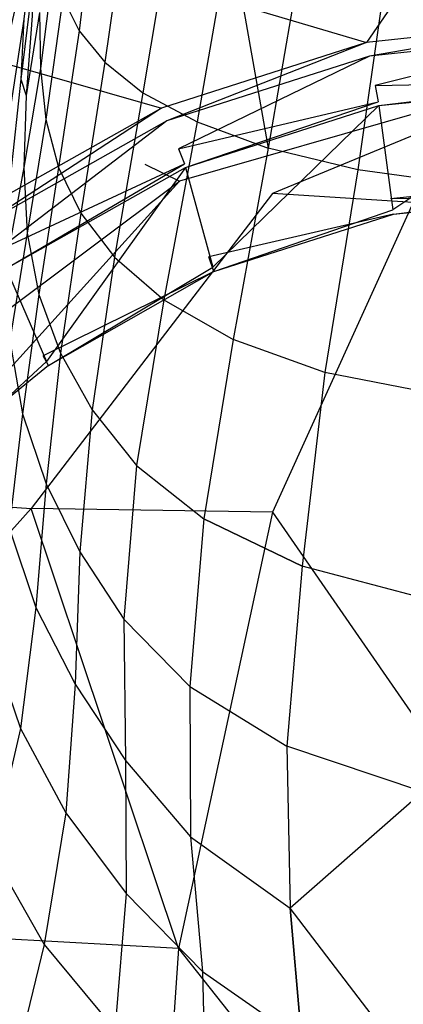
# Model space of a CAD drawing. Extents: x 0 to 0.36, y -0.56 to 0.
# Tile 8 of 24: x 0.104 to 0.156, y -0.304 to -0.17. Entities that reach past the tile are written whole.
import ezdxf

# ---------------------------------------------------------------- set-up
doc = ezdxf.new("R2010")
doc.units = 0
doc.layers.add('L0_WC_N_566010__0___REPLACEMTFO', color=7, linetype='CONTINUOUS')

msp = doc.modelspace()

# ---------------------------------------------------------------- linework, layer by layer
at = {"layer": 'L0_WC_N_566010__0___REPLACEMTFO', "color": 8}
for points, invisible_edges in [([(0.008976, -0.131165, 0.354705), (0.15106, -0.173156, 0.354705), (0.148276, -0.131034, 0.354705), (0.008976, -0.131165, 0.354705)], 14), ([(0.15106, -0.173156, 0.354705), (0.179983, -0.131005, 0.354705), (0.148276, -0.131034, 0.354705), (0.15106, -0.173156, 0.354705)], 13), ([(0.179983, -0.131005, 0.354705), (0.15106, -0.173156, 0.354705), (0.179983, -0.17015, 0.354705), (0.179983, -0.131005, 0.354705)], 14), ([(0.15106, -0.173156, 0.354705), (0.008976, -0.131165, 0.354705), (0.008571, -0.149308, 0.354705), (0.15106, -0.173156, 0.354705)], 13), ([(0.123186, -0.182078, 0.354706), (0.008571, -0.149308, 0.354705), (0.008356, -0.161548, 0.354705), (0.123186, -0.182078, 0.354706)], 13), ([(0.008571, -0.149308, 0.354705), (0.123186, -0.182078, 0.354706), (0.15106, -0.173156, 0.354705), (0.008571, -0.149308, 0.354705)], 14), ([(0.114324, -0.15187, 0.052712), (0.112008, -0.171594, 0.060144), (0.109812, -0.167124, 0.070373), (0.114324, -0.15187, 0.052712)], 14), ([(0.114324, -0.15187, 0.052712), (0.118654, -0.154066, 0.042735), (0.112008, -0.171594, 0.060144), (0.114324, -0.15187, 0.052712)], 14), ([(0.106455, -0.154594, 0.163813), (0.101313, -0.177234, 0.160293), (0.104648, -0.15779, 0.18389), (0.106455, -0.154594, 0.163813)], 14), ([(0.106455, -0.154594, 0.163813), (0.104504, -0.170002, 0.144948), (0.101313, -0.177234, 0.160293), (0.106455, -0.154594, 0.163813)], 14), ([(0.118654, -0.154066, 0.042735), (0.115503, -0.175864, 0.049591), (0.112008, -0.171594, 0.060144), (0.118654, -0.154066, 0.042735)], 14), ([(0.118654, -0.154066, 0.042735), (0.124651, -0.156196, 0.033124), (0.115503, -0.175864, 0.049591), (0.118654, -0.154066, 0.042735)], 14), ([(0.124651, -0.156196, 0.033124), (0.120667, -0.179994, 0.038892), (0.115503, -0.175864, 0.049591), (0.124651, -0.156196, 0.033124)], 14), ([(0.124651, -0.156196, 0.033124), (0.132512, -0.15822, 0.024417), (0.120667, -0.179994, 0.038892), (0.124651, -0.156196, 0.033124)], 14), ([(0.103828, -0.156962, 0.207124), (0.104648, -0.15779, 0.18389), (0.092265, -0.181049, 0.206521), (0.103828, -0.156962, 0.207124)], 14), ([(0.104648, -0.15779, 0.18389), (0.094118, -0.186716, 0.181692), (0.092265, -0.181049, 0.206521), (0.104648, -0.15779, 0.18389)], 14), ([(0.104648, -0.15779, 0.18389), (0.101313, -0.177234, 0.160293), (0.094118, -0.186716, 0.181692), (0.104648, -0.15779, 0.18389)], 14), ([(0.132512, -0.15822, 0.024417), (0.128048, -0.183951, 0.028467), (0.120667, -0.179994, 0.038892), (0.132512, -0.15822, 0.024417)], 14), ([(0.132512, -0.15822, 0.024417), (0.13768, -0.18753, 0.018684), (0.128048, -0.183951, 0.028467), (0.132512, -0.15822, 0.024417)], 14), ([(0.14242, -0.160033, 0.017132), (0.13768, -0.18753, 0.018684), (0.132512, -0.15822, 0.024417), (0.14242, -0.160033, 0.017132)], 14), ([(0.149862, -0.190477, 0.010192), (0.13768, -0.18753, 0.018684), (0.14242, -0.160033, 0.017132), (0.149862, -0.190477, 0.010192)], 14), ([(0.154003, -0.16152, 0.011428), (0.149862, -0.190477, 0.010192), (0.14242, -0.160033, 0.017132), (0.154003, -0.16152, 0.011428)], 14), ([(0.008356, -0.161548, 0.354705), (0.097396, -0.196622, 0.354705), (0.123186, -0.182078, 0.354706), (0.008356, -0.161548, 0.354705)], 14), ([(0.164036, -0.192425, 0.004173), (0.149862, -0.190477, 0.010192), (0.154003, -0.16152, 0.011428), (0.164036, -0.192425, 0.004173)], 14), ([(0.166743, -0.162541, 0.00739), (0.164036, -0.192425, 0.004173), (0.154003, -0.16152, 0.011428), (0.166743, -0.162541, 0.00739)], 14), ([(0.108586, -0.162344, 0.080225), (0.106761, -0.176714, 0.088374), (0.10661, -0.169114, 0.097753), (0.108586, -0.162344, 0.080225)], 14), ([(0.108586, -0.162344, 0.080225), (0.109812, -0.167124, 0.070373), (0.106761, -0.176714, 0.088374), (0.108586, -0.162344, 0.080225)], 14), ([(0.105858, -0.163614, 0.132986), (0.105625, -0.169548, 0.115311), (0.104069, -0.178153, 0.125337), (0.105858, -0.163614, 0.132986)], 14), ([(0.105858, -0.163614, 0.132986), (0.104069, -0.178153, 0.125337), (0.104504, -0.170002, 0.144948), (0.105858, -0.163614, 0.132986)], 14), ([(0.109812, -0.167124, 0.070373), (0.107493, -0.183659, 0.078452), (0.106761, -0.176714, 0.088374), (0.109812, -0.167124, 0.070373)], 14), ([(0.109812, -0.167124, 0.070373), (0.112008, -0.171594, 0.060144), (0.107493, -0.183659, 0.078452), (0.109812, -0.167124, 0.070373)], 14), ([(0.105625, -0.169548, 0.115311), (0.104793, -0.180382, 0.106608), (0.104069, -0.178153, 0.125337), (0.105625, -0.169548, 0.115311)], 14), ([(0.10661, -0.169114, 0.097753), (0.104793, -0.180382, 0.106608), (0.105625, -0.169548, 0.115311), (0.10661, -0.169114, 0.097753)], 14), ([(0.10661, -0.169114, 0.097753), (0.106761, -0.176714, 0.088374), (0.104793, -0.180382, 0.106608), (0.10661, -0.169114, 0.097753)], 14), ([(0.104504, -0.170002, 0.144948), (0.101925, -0.186991, 0.137085), (0.101313, -0.177234, 0.160293), (0.104504, -0.170002, 0.144948)], 14), ([(0.104504, -0.170002, 0.144948), (0.104069, -0.178153, 0.125337), (0.101925, -0.186991, 0.137085), (0.104504, -0.170002, 0.144948)], 14), ([(0.151447, -0.175032, 0.354705), (0.179983, -0.17015, 0.354705), (0.15106, -0.173156, 0.354705), (0.151447, -0.175032, 0.354705)], 13), ([(0.179983, -0.17015, 0.354705), (0.151447, -0.175032, 0.354705), (0.179983, -0.172067, 0.354705), (0.179983, -0.17015, 0.354705)], 14), ([(0.112008, -0.171594, 0.060144), (0.109199, -0.190144, 0.068012), (0.107493, -0.183659, 0.078452), (0.112008, -0.171594, 0.060144)], 14), ([(0.112008, -0.171594, 0.060144), (0.115503, -0.175864, 0.049591), (0.109199, -0.190144, 0.068012), (0.112008, -0.171594, 0.060144)], 14), ([(0.15224, -0.179036, 0.353162), (0.179983, -0.172067, 0.354705), (0.151447, -0.175032, 0.354705), (0.15224, -0.179036, 0.353162)], 13), ([(0.179983, -0.172067, 0.354705), (0.15224, -0.179036, 0.353162), (0.179983, -0.176151, 0.353162), (0.179983, -0.172067, 0.354705)], 14), ([(0.123942, -0.183836, 0.354706), (0.15106, -0.173156, 0.354705), (0.123186, -0.182078, 0.354706), (0.123942, -0.183836, 0.354706)], 13), ([(0.15106, -0.173156, 0.354705), (0.123942, -0.183836, 0.354706), (0.151447, -0.175032, 0.354705), (0.15106, -0.173156, 0.354705)], 14), ([(0.125493, -0.187604, 0.353161), (0.151447, -0.175032, 0.354705), (0.123942, -0.183836, 0.354706), (0.125493, -0.187604, 0.353161)], 13), ([(0.151447, -0.175032, 0.354705), (0.125493, -0.187604, 0.353161), (0.15224, -0.179036, 0.353162), (0.151447, -0.175032, 0.354705)], 14), ([(0.115503, -0.175864, 0.049591), (0.112227, -0.196344, 0.057048), (0.109199, -0.190144, 0.068012), (0.115503, -0.175864, 0.049591)], 14), ([(0.115503, -0.175864, 0.049591), (0.120667, -0.179994, 0.038892), (0.112227, -0.196344, 0.057048), (0.115503, -0.175864, 0.049591)], 14), ([(0.120945, -0.189727, 0.265592), (0.125636, -0.192012, 0.248522), (0.179983, -0.17646, 0.264406), (0.120945, -0.189727, 0.265592)], 14), ([(0.179983, -0.17646, 0.264406), (0.125636, -0.192012, 0.248522), (0.138282, -0.193681, 0.233944), (0.179983, -0.17646, 0.264406)], 14), ([(0.179983, -0.17646, 0.264406), (0.138282, -0.193681, 0.233944), (0.157413, -0.194898, 0.224238), (0.179983, -0.17646, 0.264406)], 14), ([(0.15224, -0.179036, 0.353162), (0.179983, -0.178403, 0.349435), (0.179983, -0.176151, 0.353162), (0.15224, -0.179036, 0.353162)], 14), ([(0.106761, -0.176714, 0.088374), (0.107493, -0.183659, 0.078452), (0.104495, -0.190164, 0.097207), (0.106761, -0.176714, 0.088374)], 14), ([(0.106761, -0.176714, 0.088374), (0.104495, -0.190164, 0.097207), (0.104793, -0.180382, 0.106608), (0.106761, -0.176714, 0.088374)], 14), ([(0.104069, -0.178153, 0.125337), (0.102692, -0.191211, 0.116532), (0.101925, -0.186991, 0.137085), (0.104069, -0.178153, 0.125337)], 14), ([(0.104069, -0.178153, 0.125337), (0.104793, -0.180382, 0.106608), (0.102692, -0.191211, 0.116532), (0.104069, -0.178153, 0.125337)], 14), ([(0.125493, -0.187604, 0.353161), (0.152662, -0.181244, 0.349434), (0.15224, -0.179036, 0.353162), (0.125493, -0.187604, 0.353161)], 14), ([(0.179983, -0.178403, 0.349435), (0.15224, -0.179036, 0.353162), (0.152662, -0.181244, 0.349434), (0.179983, -0.178403, 0.349435)], 13), ([(0.152729, -0.181742, 0.346583), (0.179983, -0.178403, 0.349435), (0.152662, -0.181244, 0.349434), (0.152729, -0.181742, 0.346583)], 14), ([(0.179983, -0.178403, 0.349435), (0.152729, -0.181742, 0.346583), (0.179983, -0.178909, 0.346576), (0.179983, -0.178403, 0.349435)], 13), ([(0.152729, -0.181742, 0.346583), (0.154628, -0.195913, 0.265547), (0.179983, -0.178909, 0.346576), (0.152729, -0.181742, 0.346583)], 14), ([(0.179983, -0.178909, 0.346576), (0.154628, -0.195913, 0.265547), (0.179983, -0.193292, 0.265304), (0.179983, -0.178909, 0.346576)], 14), ([(0.104793, -0.180382, 0.106608), (0.104495, -0.190164, 0.097207), (0.102692, -0.191211, 0.116532), (0.104793, -0.180382, 0.106608)], 14), ([(0.120667, -0.179994, 0.038892), (0.116809, -0.202345, 0.045555), (0.112227, -0.196344, 0.057048), (0.120667, -0.179994, 0.038892)], 14), ([(0.120667, -0.179994, 0.038892), (0.128048, -0.183951, 0.028467), (0.116809, -0.202345, 0.045555), (0.120667, -0.179994, 0.038892)], 14), ([(0.152662, -0.181244, 0.349434), (0.125493, -0.187604, 0.353161), (0.126317, -0.189682, 0.349432), (0.152662, -0.181244, 0.349434)], 13), ([(0.126448, -0.190159, 0.346606), (0.152662, -0.181244, 0.349434), (0.126317, -0.189682, 0.349432), (0.126448, -0.190159, 0.346606)], 14), ([(0.152662, -0.181244, 0.349434), (0.126448, -0.190159, 0.346606), (0.152729, -0.181742, 0.346583), (0.152662, -0.181244, 0.349434)], 13), ([(0.126448, -0.190159, 0.346606), (0.130176, -0.203705, 0.266267), (0.152729, -0.181742, 0.346583), (0.126448, -0.190159, 0.346606)], 14), ([(0.152729, -0.181742, 0.346583), (0.130176, -0.203705, 0.266267), (0.154628, -0.195913, 0.265547), (0.152729, -0.181742, 0.346583)], 14), ([(0.098485, -0.198192, 0.354705), (0.123186, -0.182078, 0.354706), (0.097396, -0.196622, 0.354705), (0.098485, -0.198192, 0.354705)], 13), ([(0.123186, -0.182078, 0.354706), (0.098485, -0.198192, 0.354705), (0.123942, -0.183836, 0.354706), (0.123186, -0.182078, 0.354706)], 14), ([(0.100726, -0.201581, 0.35316), (0.123942, -0.183836, 0.354706), (0.098485, -0.198192, 0.354705), (0.100726, -0.201581, 0.35316)], 13), ([(0.123942, -0.183836, 0.354706), (0.100726, -0.201581, 0.35316), (0.125493, -0.187604, 0.353161), (0.123942, -0.183836, 0.354706)], 14), ([(0.107493, -0.183659, 0.078452), (0.104951, -0.199089, 0.087245), (0.104495, -0.190164, 0.097207), (0.107493, -0.183659, 0.078452)], 14), ([(0.107493, -0.183659, 0.078452), (0.109199, -0.190144, 0.068012), (0.104951, -0.199089, 0.087245), (0.107493, -0.183659, 0.078452)], 14), ([(0.128048, -0.183951, 0.028467), (0.123507, -0.208127, 0.03373), (0.116809, -0.202345, 0.045555), (0.128048, -0.183951, 0.028467)], 14), ([(0.128048, -0.183951, 0.028467), (0.13768, -0.18753, 0.018684), (0.123507, -0.208127, 0.03373), (0.128048, -0.183951, 0.028467)], 14), ([(0.100726, -0.201581, 0.35316), (0.126317, -0.189682, 0.349432), (0.125493, -0.187604, 0.353161), (0.100726, -0.201581, 0.35316)], 14), ([(0.13768, -0.18753, 0.018684), (0.132928, -0.213533, 0.021742), (0.123507, -0.208127, 0.03373), (0.13768, -0.18753, 0.018684)], 14), ([(0.145398, -0.218013, 0.011234), (0.132928, -0.213533, 0.021742), (0.13768, -0.18753, 0.018684), (0.145398, -0.218013, 0.011234)], 14), ([(0.149862, -0.190477, 0.010192), (0.145398, -0.218013, 0.011234), (0.13768, -0.18753, 0.018684), (0.149862, -0.190477, 0.010192)], 14), ([(0.07406, -0.230606, 0.269248), (0.125636, -0.192012, 0.248522), (0.120945, -0.189727, 0.265592), (0.07406, -0.230606, 0.269248)], 14), ([(0.126317, -0.189682, 0.349432), (0.100726, -0.201581, 0.35316), (0.101915, -0.203454, 0.349428), (0.126317, -0.189682, 0.349432)], 13), ([(0.102106, -0.203895, 0.346642), (0.126317, -0.189682, 0.349432), (0.101915, -0.203454, 0.349428), (0.102106, -0.203895, 0.346642)], 14), ([(0.126317, -0.189682, 0.349432), (0.102106, -0.203895, 0.346642), (0.126448, -0.190159, 0.346606), (0.126317, -0.189682, 0.349432)], 13), ([(0.102106, -0.203895, 0.346642), (0.107599, -0.216533, 0.267442), (0.126448, -0.190159, 0.346606), (0.102106, -0.203895, 0.346642)], 14), ([(0.104495, -0.190164, 0.097207), (0.102134, -0.202948, 0.107046), (0.102692, -0.191211, 0.116532), (0.104495, -0.190164, 0.097207)], 14), ([(0.104495, -0.190164, 0.097207), (0.104951, -0.199089, 0.087245), (0.102134, -0.202948, 0.107046), (0.104495, -0.190164, 0.097207)], 14), ([(0.109199, -0.190144, 0.068012), (0.106517, -0.20742, 0.076746), (0.104951, -0.199089, 0.087245), (0.109199, -0.190144, 0.068012)], 14), ([(0.109199, -0.190144, 0.068012), (0.112227, -0.196344, 0.057048), (0.106517, -0.20742, 0.076746), (0.109199, -0.190144, 0.068012)], 14), ([(0.126448, -0.190159, 0.346606), (0.107599, -0.216533, 0.267442), (0.130176, -0.203705, 0.266267), (0.126448, -0.190159, 0.346606)], 14), ([(0.16166, -0.221165, 0.003257), (0.145398, -0.218013, 0.011234), (0.149862, -0.190477, 0.010192), (0.16166, -0.221165, 0.003257)], 14), ([(0.164036, -0.192425, 0.004173), (0.16166, -0.221165, 0.003257), (0.149862, -0.190477, 0.010192), (0.164036, -0.192425, 0.004173)], 14), ([(0.07406, -0.230606, 0.269248), (0.086492, -0.235253, 0.240086), (0.125636, -0.192012, 0.248522), (0.07406, -0.230606, 0.269248)], 14), ([(0.125636, -0.192012, 0.248522), (0.086492, -0.235253, 0.240086), (0.138282, -0.193681, 0.233944), (0.125636, -0.192012, 0.248522)], 14), ([(0.179983, -0.193898, 0.261881), (0.154341, -0.194378, 0.257685), (0.179983, -0.191726, 0.257428), (0.179983, -0.193898, 0.261881)], 13), ([(0.086492, -0.235253, 0.240086), (0.105507, -0.236485, 0.212527), (0.138282, -0.193681, 0.233944), (0.086492, -0.235253, 0.240086)], 14), ([(0.138282, -0.193681, 0.233944), (0.105507, -0.236485, 0.212527), (0.138278, -0.236972, 0.192551), (0.138282, -0.193681, 0.233944)], 14), ([(0.157413, -0.194898, 0.224238), (0.138282, -0.193681, 0.233944), (0.138278, -0.236972, 0.192551), (0.157413, -0.194898, 0.224238)], 14), ([(0.154341, -0.194378, 0.257685), (0.179983, -0.193898, 0.261881), (0.154708, -0.19651, 0.262134), (0.154341, -0.194378, 0.257685)], 14), ([(0.154708, -0.19651, 0.262134), (0.179983, -0.193292, 0.265304), (0.154628, -0.195913, 0.265547), (0.154708, -0.19651, 0.262134)], 14), ([(0.179983, -0.193292, 0.265304), (0.154708, -0.19651, 0.262134), (0.179983, -0.193898, 0.261881), (0.179983, -0.193292, 0.265304)], 13), ([(0.154708, -0.19651, 0.262134), (0.129626, -0.202289, 0.258452), (0.154341, -0.194378, 0.257685), (0.154708, -0.19651, 0.262134)], 14), ([(0.179983, -0.237766, 0.186256), (0.157413, -0.194898, 0.224238), (0.138278, -0.236972, 0.192551), (0.179983, -0.237766, 0.186256)], 13), ([(0.112227, -0.196344, 0.057048), (0.109492, -0.21538, 0.065673), (0.106517, -0.20742, 0.076746), (0.112227, -0.196344, 0.057048)], 14), ([(0.112227, -0.196344, 0.057048), (0.116809, -0.202345, 0.045555), (0.109492, -0.21538, 0.065673), (0.112227, -0.196344, 0.057048)], 14), ([(0.130333, -0.204275, 0.262883), (0.129626, -0.202289, 0.258452), (0.154708, -0.19651, 0.262134), (0.130333, -0.204275, 0.262883)], 14), ([(0.130333, -0.204275, 0.262883), (0.154628, -0.195913, 0.265547), (0.130176, -0.203705, 0.266267), (0.130333, -0.204275, 0.262883)], 14), ([(0.154628, -0.195913, 0.265547), (0.130333, -0.204275, 0.262883), (0.154708, -0.19651, 0.262134), (0.154628, -0.195913, 0.265547)], 13), ([(0.104951, -0.199089, 0.087245), (0.102588, -0.213645, 0.097098), (0.102134, -0.202948, 0.107046), (0.104951, -0.199089, 0.087245)], 14), ([(0.104951, -0.199089, 0.087245), (0.106517, -0.20742, 0.076746), (0.102588, -0.213645, 0.097098), (0.104951, -0.199089, 0.087245)], 14), ([(0.130333, -0.204275, 0.262883), (0.107121, -0.215765, 0.259758), (0.129626, -0.202289, 0.258452), (0.130333, -0.204275, 0.262883)], 14), ([(0.116809, -0.202345, 0.045555), (0.113793, -0.223102, 0.053877), (0.109492, -0.21538, 0.065673), (0.116809, -0.202345, 0.045555)], 14), ([(0.116809, -0.202345, 0.045555), (0.123507, -0.208127, 0.03373), (0.113793, -0.223102, 0.053877), (0.116809, -0.202345, 0.045555)], 14), ([(0.102106, -0.203895, 0.346642), (0.087802, -0.233893, 0.269285), (0.107599, -0.216533, 0.267442), (0.102106, -0.203895, 0.346642)], 14), ([(0.107831, -0.217065, 0.264107), (0.107121, -0.215765, 0.259758), (0.130333, -0.204275, 0.262883), (0.107831, -0.217065, 0.264107)], 14), ([(0.107831, -0.217065, 0.264107), (0.130176, -0.203705, 0.266267), (0.107599, -0.216533, 0.267442), (0.107831, -0.217065, 0.264107)], 14), ([(0.130176, -0.203705, 0.266267), (0.107831, -0.217065, 0.264107), (0.130333, -0.204275, 0.262883), (0.130176, -0.203705, 0.266267)], 13), ([(0.106517, -0.20742, 0.076746), (0.104324, -0.223616, 0.08672), (0.102588, -0.213645, 0.097098), (0.106517, -0.20742, 0.076746)], 14), ([(0.106517, -0.20742, 0.076746), (0.109492, -0.21538, 0.065673), (0.104324, -0.223616, 0.08672), (0.106517, -0.20742, 0.076746)], 14), ([(0.123507, -0.208127, 0.03373), (0.119798, -0.230645, 0.041282), (0.113793, -0.223102, 0.053877), (0.123507, -0.208127, 0.03373)], 14), ([(0.123507, -0.208127, 0.03373), (0.132928, -0.213533, 0.021742), (0.119798, -0.230645, 0.041282), (0.123507, -0.208127, 0.03373)], 14), ([(0.102588, -0.213645, 0.097098), (0.104324, -0.223616, 0.08672), (0.10035, -0.227728, 0.10826), (0.102588, -0.213645, 0.097098)], 14), ([(0.132928, -0.213533, 0.021742), (0.128945, -0.237905, 0.028452), (0.119798, -0.230645, 0.041282), (0.132928, -0.213533, 0.021742)], 14), ([(0.142338, -0.244329, 0.016502), (0.128945, -0.237905, 0.028452), (0.132928, -0.213533, 0.021742), (0.142338, -0.244329, 0.016502)], 14), ([(0.145398, -0.218013, 0.011234), (0.142338, -0.244329, 0.016502), (0.132928, -0.213533, 0.021742), (0.145398, -0.218013, 0.011234)], 14), ([(0.109492, -0.21538, 0.065673), (0.107549, -0.233121, 0.075852), (0.104324, -0.223616, 0.08672), (0.109492, -0.21538, 0.065673)], 14), ([(0.109492, -0.21538, 0.065673), (0.113793, -0.223102, 0.053877), (0.107549, -0.233121, 0.075852), (0.109492, -0.21538, 0.065673)], 14), ([(0.107831, -0.217065, 0.264107), (0.087537, -0.233655, 0.261493), (0.107121, -0.215765, 0.259758), (0.107831, -0.217065, 0.264107)], 14), ([(0.087802, -0.233893, 0.269285), (0.088104, -0.234373, 0.266025), (0.107599, -0.216533, 0.267442), (0.087802, -0.233893, 0.269285)], 14), ([(0.107599, -0.216533, 0.267442), (0.088104, -0.234373, 0.266025), (0.107831, -0.217065, 0.264107), (0.107599, -0.216533, 0.267442)], 14), ([(0.088104, -0.234373, 0.266025), (0.087537, -0.233655, 0.261493), (0.107831, -0.217065, 0.264107), (0.088104, -0.234373, 0.266025)], 14), ([(0.159377, -0.248857, 0.007792), (0.142338, -0.244329, 0.016502), (0.145398, -0.218013, 0.011234), (0.159377, -0.248857, 0.007792)], 14), ([(0.16166, -0.221165, 0.003257), (0.159377, -0.248857, 0.007792), (0.145398, -0.218013, 0.011234), (0.16166, -0.221165, 0.003257)], 14), ([(0.113793, -0.223102, 0.053877), (0.112105, -0.242365, 0.064317), (0.107549, -0.233121, 0.075852), (0.113793, -0.223102, 0.053877)], 14), ([(0.113793, -0.223102, 0.053877), (0.119798, -0.230645, 0.041282), (0.112105, -0.242365, 0.064317), (0.113793, -0.223102, 0.053877)], 14), ([(0.104324, -0.223616, 0.08672), (0.102483, -0.239109, 0.098164), (0.10035, -0.227728, 0.10826), (0.104324, -0.223616, 0.08672)], 14), ([(0.104324, -0.223616, 0.08672), (0.107549, -0.233121, 0.075852), (0.102483, -0.239109, 0.098164), (0.104324, -0.223616, 0.08672)], 14), ([(0.119798, -0.230645, 0.041282), (0.118067, -0.251529, 0.051939), (0.112105, -0.242365, 0.064317), (0.119798, -0.230645, 0.041282)], 14), ([(0.119798, -0.230645, 0.041282), (0.128945, -0.237905, 0.028452), (0.118067, -0.251529, 0.051939), (0.119798, -0.230645, 0.041282)], 14), ([(0.107549, -0.233121, 0.075852), (0.106149, -0.249918, 0.087762), (0.102483, -0.239109, 0.098164), (0.107549, -0.233121, 0.075852)], 14), ([(0.107549, -0.233121, 0.075852), (0.112105, -0.242365, 0.064317), (0.106149, -0.249918, 0.087762), (0.107549, -0.233121, 0.075852)], 14), ([(0.086492, -0.235253, 0.240086), (0.056549, -0.290973, 0.23538), (0.105507, -0.236485, 0.212527), (0.086492, -0.235253, 0.240086)], 14), ([(0.105507, -0.236485, 0.212527), (0.056549, -0.290973, 0.23538), (0.081134, -0.293802, 0.198883), (0.105507, -0.236485, 0.212527)], 14), ([(0.125493, -0.296277, 0.174168), (0.105507, -0.236485, 0.212527), (0.081134, -0.293802, 0.198883), (0.125493, -0.296277, 0.174168)], 14), ([(0.138278, -0.236972, 0.192551), (0.105507, -0.236485, 0.212527), (0.125493, -0.296277, 0.174168), (0.138278, -0.236972, 0.192551)], 14), ([(0.128945, -0.237905, 0.028452), (0.127044, -0.260683, 0.038862), (0.118067, -0.251529, 0.051939), (0.128945, -0.237905, 0.028452)], 14), ([(0.179983, -0.297314, 0.165943), (0.138278, -0.236972, 0.192551), (0.125493, -0.296277, 0.174168), (0.179983, -0.297314, 0.165943)], 13), ([(0.128945, -0.237905, 0.028452), (0.142338, -0.244329, 0.016502), (0.127044, -0.260683, 0.038862), (0.128945, -0.237905, 0.028452)], 14), ([(0.138278, -0.236972, 0.192551), (0.179983, -0.297314, 0.165943), (0.179983, -0.237766, 0.186256), (0.138278, -0.236972, 0.192551)], 14), ([(0.102483, -0.239109, 0.098164), (0.106149, -0.249918, 0.087762), (0.099956, -0.254421, 0.111087), (0.102483, -0.239109, 0.098164)], 14), ([(0.112105, -0.242365, 0.064317), (0.111468, -0.260368, 0.076963), (0.106149, -0.249918, 0.087762), (0.112105, -0.242365, 0.064317)], 14), ([(0.112105, -0.242365, 0.064317), (0.118067, -0.251529, 0.051939), (0.111468, -0.260368, 0.076963), (0.112105, -0.242365, 0.064317)], 14), ([(0.142338, -0.244329, 0.016502), (0.140232, -0.268776, 0.027107), (0.127044, -0.260683, 0.038862), (0.142338, -0.244329, 0.016502)], 14), ([(0.158721, -0.274999, 0.017995), (0.140232, -0.268776, 0.027107), (0.142338, -0.244329, 0.016502), (0.158721, -0.274999, 0.017995)], 14), ([(0.159377, -0.248857, 0.007792), (0.158721, -0.274999, 0.017995), (0.142338, -0.244329, 0.016502), (0.159377, -0.248857, 0.007792)], 14), ([(0.106149, -0.249918, 0.087762), (0.104058, -0.266396, 0.101278), (0.099956, -0.254421, 0.111087), (0.106149, -0.249918, 0.087762)], 14), ([(0.106149, -0.249918, 0.087762), (0.111468, -0.260368, 0.076963), (0.104058, -0.266396, 0.101278), (0.106149, -0.249918, 0.087762)], 14), ([(0.118067, -0.251529, 0.051939), (0.118302, -0.270717, 0.065598), (0.111468, -0.260368, 0.076963), (0.118067, -0.251529, 0.051939)], 14), ([(0.118067, -0.251529, 0.051939), (0.127044, -0.260683, 0.038862), (0.118302, -0.270717, 0.065598), (0.118067, -0.251529, 0.051939)], 14), ([(0.099956, -0.254421, 0.111087), (0.104058, -0.266396, 0.101278), (0.095249, -0.269972, 0.125132), (0.099956, -0.254421, 0.111087)], 14), ([(0.111468, -0.260368, 0.076963), (0.110198, -0.277852, 0.091418), (0.104058, -0.266396, 0.101278), (0.111468, -0.260368, 0.076963)], 14), ([(0.111468, -0.260368, 0.076963), (0.118302, -0.270717, 0.065598), (0.110198, -0.277852, 0.091418), (0.111468, -0.260368, 0.076963)], 14), ([(0.127044, -0.260683, 0.038862), (0.127146, -0.281098, 0.053782), (0.118302, -0.270717, 0.065598), (0.127044, -0.260683, 0.038862)], 14), ([(0.127044, -0.260683, 0.038862), (0.140232, -0.268776, 0.027107), (0.127146, -0.281098, 0.053782), (0.127044, -0.260683, 0.038862)], 14), ([(0.104058, -0.266396, 0.101278), (0.100137, -0.283196, 0.116147), (0.095249, -0.269972, 0.125132), (0.104058, -0.266396, 0.101278)], 14), ([(0.104058, -0.266396, 0.101278), (0.110198, -0.277852, 0.091418), (0.100137, -0.283196, 0.116147), (0.104058, -0.266396, 0.101278)], 14), ([(0.140232, -0.268776, 0.027107), (0.140701, -0.290802, 0.042889), (0.127146, -0.281098, 0.053782), (0.140232, -0.268776, 0.027107)], 14), ([(0.158721, -0.274999, 0.017995), (0.140701, -0.290802, 0.042889), (0.140232, -0.268776, 0.027107), (0.158721, -0.274999, 0.017995)], 14), ([(0.118302, -0.270717, 0.065598), (0.118402, -0.288809, 0.081509), (0.110198, -0.277852, 0.091418), (0.118302, -0.270717, 0.065598)], 14), ([(0.118302, -0.270717, 0.065598), (0.127146, -0.281098, 0.053782), (0.118402, -0.288809, 0.081509), (0.118302, -0.270717, 0.065598)], 14), ([(0.158721, -0.274999, 0.017995), (0.158397, -0.297534, 0.034795), (0.140701, -0.290802, 0.042889), (0.158721, -0.274999, 0.017995)], 14), ([(0.110198, -0.277852, 0.091418), (0.107246, -0.295745, 0.107371), (0.100137, -0.283196, 0.116147), (0.110198, -0.277852, 0.091418)], 14), ([(0.110198, -0.277852, 0.091418), (0.118402, -0.288809, 0.081509), (0.107246, -0.295745, 0.107371), (0.110198, -0.277852, 0.091418)], 14), ([(0.127146, -0.281098, 0.053782), (0.128769, -0.299373, 0.071669), (0.118402, -0.288809, 0.081509), (0.127146, -0.281098, 0.053782)], 14), ([(0.127146, -0.281098, 0.053782), (0.140701, -0.290802, 0.042889), (0.128769, -0.299373, 0.071669), (0.127146, -0.281098, 0.053782)], 14), ([(0.100137, -0.283196, 0.116147), (0.107246, -0.295745, 0.107371), (0.094436, -0.300623, 0.13229), (0.100137, -0.283196, 0.116147)], 14), ([(0.118402, -0.288809, 0.081509), (0.116882, -0.307279, 0.099026), (0.107246, -0.295745, 0.107371), (0.118402, -0.288809, 0.081509)], 14), ([(0.118402, -0.288809, 0.081509), (0.128769, -0.299373, 0.071669), (0.116882, -0.307279, 0.099026), (0.118402, -0.288809, 0.081509)], 14), ([(0.140701, -0.290802, 0.042889), (0.142247, -0.308762, 0.062848), (0.128769, -0.299373, 0.071669), (0.140701, -0.290802, 0.042889)], 14), ([(0.15993, -0.315901, 0.056556), (0.140701, -0.290802, 0.042889), (0.158397, -0.297534, 0.034795), (0.15993, -0.315901, 0.056556)], 14), ([(0.142247, -0.308762, 0.062848), (0.140701, -0.290802, 0.042889), (0.15993, -0.315901, 0.056556), (0.142247, -0.308762, 0.062848)], 14), ([(0.121003, -0.363783, 0.171887), (0.081134, -0.293802, 0.198883), (0.071824, -0.360529, 0.197792), (0.121003, -0.363783, 0.171887)], 14), ([(0.125493, -0.296277, 0.174168), (0.081134, -0.293802, 0.198883), (0.121003, -0.363783, 0.171887), (0.125493, -0.296277, 0.174168)], 14), ([(0.107246, -0.295745, 0.107371), (0.102725, -0.314418, 0.124796), (0.094436, -0.300623, 0.13229), (0.107246, -0.295745, 0.107371)], 14), ([(0.107246, -0.295745, 0.107371), (0.116882, -0.307279, 0.099026), (0.102725, -0.314418, 0.124796), (0.107246, -0.295745, 0.107371)], 14), ([(0.179983, -0.364906, 0.162985), (0.125493, -0.296277, 0.174168), (0.121003, -0.363783, 0.171887), (0.179983, -0.364906, 0.162985)], 13), ([(0.125493, -0.296277, 0.174168), (0.179983, -0.364906, 0.162985), (0.179983, -0.297314, 0.165943), (0.125493, -0.296277, 0.174168)], 14), ([(0.128769, -0.299373, 0.071669), (0.129228, -0.317329, 0.091548), (0.116882, -0.307279, 0.099026), (0.128769, -0.299373, 0.071669)], 14), ([(0.128769, -0.299373, 0.071669), (0.142247, -0.308762, 0.062848), (0.129228, -0.317329, 0.091548), (0.128769, -0.299373, 0.071669)], 14)]:
    msp.add_3dface(points, dxfattribs=dict(at, invisible_edges=invisible_edges))

doc.saveas('drawing.dxf')
